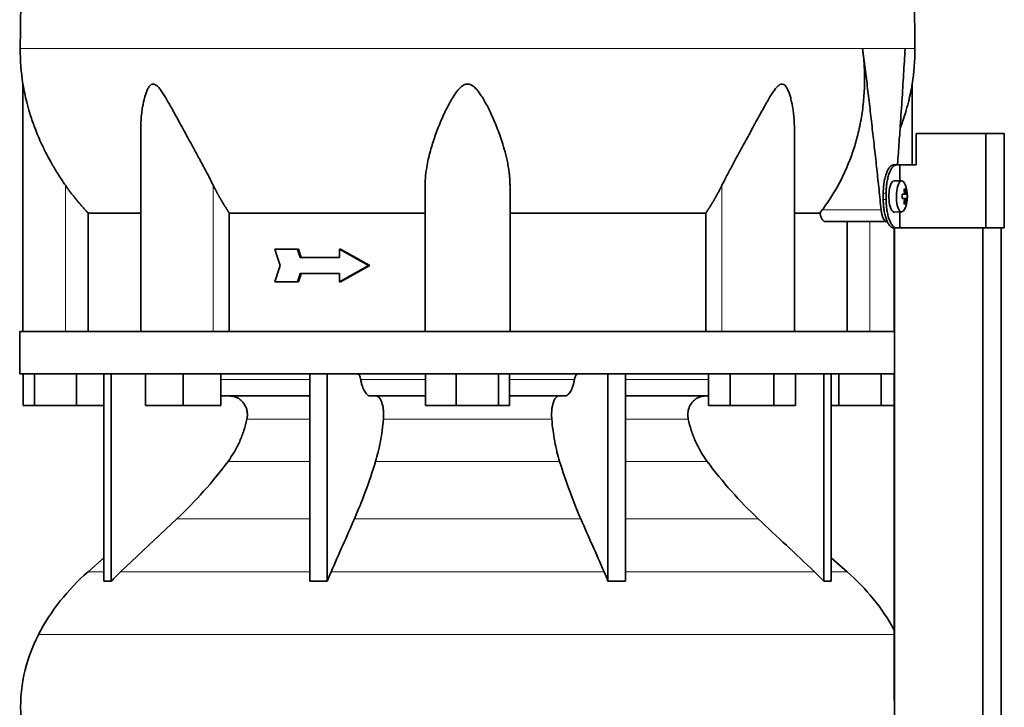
# Model space of a CAD drawing. Header units: millimetres. Extents: x 434 to 1326, y -2761 to 1974.
# Tile 29 of 33: x 950 to 1263, y 1029 to 1247. Entities that reach past the tile are written whole.
import ezdxf

# ---------------------------------------------------------------- set-up
doc = ezdxf.new("R2010")
doc.units = ezdxf.units.MM
for name, color, linetype in [('M5X8_UNI7687', 7, 'Continuous'), ('MID_344-7', 7, 'Continuous'), ('VSI344-454_TERMI', 7, 'Continuous'), ('VSI344-454_TESTA', 7, 'Continuous'), ('VSI344_DIFFUSORE', 7, 'Continuous')]:
    doc.layers.add(name, color=color, linetype=linetype)

# ---------------------------------------------------------------- blocks, each defined once
blk = doc.blocks.new('SE3')
at = {"layer": 'M5X8_UNI7687', "color": 7, "linetype": 'Continuous', "lineweight": 35}
for p, q in [((1230.37, 1196.08), (1228.02, 1196.15)), ((1231.9, 1191.86), (1230.5, 1191.74)), ((1230.5, 1191.81), (1231.08, 1191.86)), ((1232.09, 1191.85), (1230.5, 1191.73)), ((1231.53, 1193.49), (1231.12, 1193.18)), ((1232.09, 1190.46), (1230.5, 1190.58)), ((1230.5, 1190.57), (1231.9, 1190.44)), ((1231.08, 1190.44), (1230.5, 1190.5)), ((1231.53, 1188.82), (1231.12, 1189.12)), ((1228.02, 1186.15), (1230.37, 1186.22))]:
    blk.add_line(p, q, dxfattribs=at)
at = {"layer": 'M5X8_UNI7687', "color": 4, "linetype": 'Continuous', "lineweight": 9}
for p, q in [((1230.5, 1191.81), (1231.07, 1191.86)), ((1231.24, 1192.32), (1231.73, 1192.36)), ((1231.07, 1190.44), (1230.5, 1190.5)), ((1231.73, 1189.95), (1231.24, 1189.99))]:
    blk.add_line(p, q, dxfattribs=at)
at = {"layer": 'M5X8_UNI7687', "color": 7, "linetype": 'Continuous', "lineweight": 35}
for centre, radius, start, end in [((1222.18, 1191.15), 10, 337.7946, 22.2054), ((1222.5, 1191.15), 9.62, 355.8727, 4.1273)]:
    blk.add_arc(centre, radius, start, end, dxfattribs=at)
for centre, major_axis, ratio, start_param, end_param in [((1228.01, 1191.15), (0, 5), 0.34202, 0, 3.151709), ((1230.36, 1191.15), (0, -4.93), 0.34202, 2.444185, 6.283185), ((1222.19, 1191), (9.97, 0.82), 0.029809, 0.468971, 0.583531), ((1225.3, 1191.15), (0, -9.26), 0.562348, 1.49595, 1.645642), ((1224.26, 1188.09), (7.67, 5.19), 0.199978, 0.212267, 0.361959), ((1222.25, 1191.15), (0, 10), 0.906308, 4.833518, 4.948078), ((1222.14, 1191.15), (0, 10), 0.965926, 4.833518, 4.948078), ((1222.19, 1191), (9.97, 0.82), 0.029809, 0.112154, 0.226713), ((1222.19, 1191.31), (9.97, -0.82), 0.029809, -0.583531, -0.468971), ((1222.25, 1191.15), (0, -10), 0.906308, 1.335108, 1.449667), ((1224.26, 1194.22), (7.67, -5.19), 0.199978, -0.361959, -0.212267), ((1222.14, 1191.15), (0, -10), 0.965926, 1.335108, 1.449667), ((1222.19, 1191.31), (9.97, -0.82), 0.029809, -0.226713, -0.112154), ((1230.36, 1191.15), (0, -4.93), 0.34202, 0, 0.697408)]:
    blk.add_ellipse(centre, major_axis=major_axis, ratio=ratio, start_param=start_param, end_param=end_param, dxfattribs=at)
for points in [[(1231.07, 1191.86), (1231.08, 1191.86), (1231.09, 1191.87), (1231.12, 1191.87), (1231.14, 1191.89), (1231.15, 1191.9), (1231.17, 1191.92), (1231.19, 1191.95), (1231.2, 1191.98), (1231.22, 1192.01), (1231.23, 1192.05), (1231.24, 1192.09), (1231.24, 1192.13), (1231.25, 1192.17), (1231.25, 1192.22), (1231.25, 1192.26), (1231.25, 1192.31), (1231.24, 1192.34), (1231.24, 1192.36)], [(1231.73, 1192.36), (1231.73, 1192.34), (1231.73, 1192.31), (1231.74, 1192.26), (1231.75, 1192.22), (1231.76, 1192.17), (1231.77, 1192.13), (1231.78, 1192.09), (1231.79, 1192.05), (1231.8, 1192.01), (1231.81, 1191.98), (1231.83, 1191.95), (1231.84, 1191.92), (1231.85, 1191.9), (1231.86, 1191.89), (1231.87, 1191.87), (1231.89, 1191.87), (1231.89, 1191.86), (1231.9, 1191.86)], [(1231.24, 1189.95), (1231.24, 1189.96), (1231.25, 1190), (1231.25, 1190.04), (1231.25, 1190.09), (1231.25, 1190.13), (1231.24, 1190.18), (1231.24, 1190.22), (1231.23, 1190.26), (1231.22, 1190.3), (1231.2, 1190.33), (1231.19, 1190.36), (1231.17, 1190.38), (1231.15, 1190.4), (1231.14, 1190.42), (1231.12, 1190.43), (1231.09, 1190.44), (1231.08, 1190.44), (1231.07, 1190.44)], [(1231.9, 1190.44), (1231.89, 1190.44), (1231.89, 1190.44), (1231.87, 1190.43), (1231.86, 1190.42), (1231.85, 1190.4), (1231.84, 1190.38), (1231.83, 1190.36), (1231.81, 1190.33), (1231.8, 1190.3), (1231.79, 1190.26), (1231.78, 1190.22), (1231.77, 1190.18), (1231.76, 1190.13), (1231.75, 1190.09), (1231.74, 1190.04), (1231.73, 1190), (1231.73, 1189.96), (1231.73, 1189.95)]]:
    blk.add_open_spline(points, degree=3, dxfattribs=at)
at = {"layer": 'MID_344-7', "color": 7, "linetype": 'Continuous', "lineweight": 35}
for p, q in [((1228.02, 1181.15), (1228.02, 1148.15)), ((1228.09, 1181.15), (1228.09, -320.85)), ((1256.22, -320.85), (1256.22, 1181.15)), ((1262.02, -320.85), (1262.02, 1181.15)), ((1228.07, 1134.65), (1228.07, 1148.15)), ((1228.02, 1134.65), (1228.02, 1030.71))]:
    blk.add_line(p, q, dxfattribs=at)
at = {"layer": 'VSI344-454_TERMI', "color": 7, "linetype": 'Continuous', "lineweight": 35}
for p, q in [((1257.1, 1211.15), (1235.01, 1211.15)), ((1235.01, 1211.15), (1235.01, 1201.15)), ((1263.03, 1211.15), (1257.1, 1211.15)), ((1257.1, 1211.15), (1257.1, 1181.15)), ((1263.03, 1211.15), (1263.03, 1181.15)), ((1227.73, 1201.15), (1228.66, 1201.15)), ((1228.66, 1201.15), (1229.83, 1201.15)), ((1229.83, 1196.1), (1229.83, 1201.15)), ((1229.83, 1201.15), (1235.01, 1201.15)), ((1224.51, 1190.15), (1224.51, 1192.15)), ((1225.43, 1190.15), (1225.43, 1192.15)), ((1229.83, 1181.15), (1229.83, 1186.21)), ((1228.66, 1181.15), (1227.73, 1181.15)), ((1228.66, 1181.15), (1229.83, 1181.15)), ((1257.1, 1181.15), (1229.83, 1181.15)), ((1263.03, 1181.15), (1257.1, 1181.15))]:
    blk.add_line(p, q, dxfattribs=at)
at = {"layer": 'VSI344-454_TERMI', "color": 4, "linetype": 'Continuous', "lineweight": 9}
for p, q in [((1224.51, 1192.15), (1225.43, 1192.15)), ((1225.43, 1190.15), (1224.51, 1190.15))]:
    blk.add_line(p, q, dxfattribs=at)
at = {"layer": 'VSI344-454_TERMI', "color": 7, "linetype": 'Continuous', "lineweight": 35}
for points, knots in [([(1224.51, 1192.15), (1224.51, 1192.25), (1224.51, 1192.45), (1224.51, 1192.75), (1224.52, 1193.04), (1224.54, 1193.33), (1224.55, 1193.62), (1224.57, 1193.91), (1224.6, 1194.2), (1224.62, 1194.48), (1224.66, 1194.76), (1224.69, 1195.05), (1224.73, 1195.33), (1224.8, 1195.78), (1224.91, 1196.4), (1225.08, 1197.16), (1225.28, 1197.87), (1225.5, 1198.53), (1225.75, 1199.12), (1226, 1199.65), (1226.28, 1200.11), (1226.53, 1200.44), (1226.75, 1200.68), (1226.95, 1200.85), (1227.15, 1200.99), (1227.34, 1201.08), (1227.54, 1201.14), (1227.67, 1201.15), (1227.73, 1201.15)], [0, 0, 0, 0, 0.020997, 0.041893, 0.062713, 0.083477, 0.104209, 0.124931, 0.145666, 0.166436, 0.187265, 0.208173, 0.229184, 0.250319, 0.312379, 0.374611, 0.437429, 0.499972, 0.562502, 0.625327, 0.687534, 0.749602, 0.791735, 0.833469, 0.874983, 0.916456, 0.958068, 1, 1, 1, 1]), ([(1228.66, 1201.15), (1228.63, 1201.15), (1228.56, 1201.15), (1228.46, 1201.14), (1228.36, 1201.11), (1228.27, 1201.08), (1228.17, 1201.04), (1228.07, 1200.98), (1227.97, 1200.92), (1227.87, 1200.85), (1227.78, 1200.77), (1227.68, 1200.68), (1227.58, 1200.58), (1227.42, 1200.4), (1227.2, 1200.11), (1226.93, 1199.65), (1226.67, 1199.12), (1226.43, 1198.53), (1226.2, 1197.87), (1226, 1197.16), (1225.83, 1196.4), (1225.7, 1195.69), (1225.61, 1195.05), (1225.54, 1194.48), (1225.49, 1193.91), (1225.46, 1193.33), (1225.43, 1192.74), (1225.43, 1192.35), (1225.43, 1192.15)], [0, 0, 0, 0, 0.021018, 0.041934, 0.062771, 0.08355, 0.104295, 0.125028, 0.145771, 0.166547, 0.187379, 0.208288, 0.229298, 0.250429, 0.312489, 0.374705, 0.437522, 0.500061, 0.562591, 0.625422, 0.687637, 0.749714, 0.79185, 0.833578, 0.875077, 0.916526, 0.958107, 1, 1, 1, 1]), ([(1227.73, 1181.15), (1227.7, 1181.15), (1227.64, 1181.16), (1227.54, 1181.17), (1227.44, 1181.19), (1227.34, 1181.23), (1227.24, 1181.27), (1227.15, 1181.32), (1227.05, 1181.39), (1226.95, 1181.46), (1226.85, 1181.54), (1226.75, 1181.63), (1226.66, 1181.73), (1226.5, 1181.91), (1226.28, 1182.2), (1226, 1182.66), (1225.75, 1183.18), (1225.5, 1183.78), (1225.28, 1184.43), (1225.08, 1185.15), (1224.91, 1185.9), (1224.78, 1186.61), (1224.69, 1187.26), (1224.62, 1187.82), (1224.57, 1188.4), (1224.53, 1188.98), (1224.51, 1189.56), (1224.51, 1189.96), (1224.51, 1190.15)], [0, 0, 0, 0, 0.021018, 0.041935, 0.062772, 0.083551, 0.104297, 0.125029, 0.145773, 0.166549, 0.187381, 0.20829, 0.2293, 0.250431, 0.312491, 0.374707, 0.437523, 0.500061, 0.562591, 0.625422, 0.687637, 0.749714, 0.79185, 0.833578, 0.875076, 0.916526, 0.958107, 1, 1, 1, 1]), ([(1225.43, 1190.15), (1225.43, 1190.05), (1225.43, 1189.86), (1225.44, 1189.56), (1225.44, 1189.27), (1225.46, 1188.98), (1225.47, 1188.69), (1225.49, 1188.4), (1225.52, 1188.11), (1225.55, 1187.83), (1225.58, 1187.54), (1225.61, 1187.26), (1225.65, 1186.98), (1225.72, 1186.52), (1225.83, 1185.9), (1226, 1185.15), (1226.2, 1184.43), (1226.43, 1183.78), (1226.67, 1183.18), (1226.93, 1182.66), (1227.2, 1182.2), (1227.45, 1181.87), (1227.68, 1181.62), (1227.87, 1181.45), (1228.07, 1181.32), (1228.27, 1181.22), (1228.46, 1181.16), (1228.59, 1181.16), (1228.66, 1181.15)], [0, 0, 0, 0, 0.020996, 0.041893, 0.062713, 0.083477, 0.104209, 0.124931, 0.145666, 0.166436, 0.187264, 0.208173, 0.229184, 0.250319, 0.312379, 0.374611, 0.437429, 0.499972, 0.562503, 0.625328, 0.687536, 0.749604, 0.791737, 0.833471, 0.874985, 0.916457, 0.958069, 1, 1, 1, 1])]:
    blk.add_open_spline(points, degree=3, knots=knots, dxfattribs=at)
at = {"layer": 'VSI344-454_TESTA', "color": 4, "linetype": 'Continuous', "lineweight": 9}
for p, q in [((1231.45, 1238.18), (1217.95, 1238.18)), ((964.22, 1148.15), (964.22, 1194.73)), ((1011.26, 1148.15), (1011.26, 1194.73)), ((1173.18, 1148.15), (1173.18, 1194.73)), ((1205.08, 1186.86), (1223.82, 1186.86)), ((1220.22, 1148.15), (1220.22, 1183.15))]:
    blk.add_line(p, q, dxfattribs=at)
at = {"layer": 'VSI344-454_TESTA', "color": 7, "linetype": 'Continuous', "lineweight": 35}
for p, q in [((950.72, 1226.9), (950.72, 1148.15)), ((1233.72, 1201.15), (1233.72, 1226.9)), ((988.21, 1212.52), (988.21, 1148.15)), ((1196.23, 1148.15), (1196.23, 1212.52)), ((1078.72, 1148.15), (1078.72, 1194.73)), ((1105.72, 1148.15), (1105.72, 1194.73)), ((971.47, 1185.86), (971.47, 1148.15)), ((1016.39, 1185.86), (1016.39, 1148.15)), ((1168.06, 1185.86), (1168.06, 1148.15)), ((1204.36, 1185.86), (1196.34, 1185.86)), ((1204.36, 1185.86), (1205.08, 1186.86)), ((1205.99, 1183.15), (1225.59, 1183.15)), ((1212.97, 1183.15), (1212.97, 1148.15)), ((1038.06, 1174.32), (1030.91, 1174.32)), ((1038.44, 1174.32), (1038.06, 1174.32)), ((1051.83, 1174.32), (1051.44, 1174.32)), ((1060.74, 1169.15), (1051.44, 1174.32)), ((1051.44, 1174.32), (1051.44, 1171.74)), ((1061.12, 1169.15), (1051.83, 1174.32)), ((1051.44, 1171.74), (1038.9, 1171.74)), ((1060.74, 1169.15), (1051.44, 1163.99)), ((1061.12, 1169.15), (1051.83, 1163.99)), ((1061.12, 1169.15), (1060.74, 1169.15)), ((1051.44, 1166.57), (1038.9, 1166.57)), ((1051.44, 1166.57), (1051.44, 1163.99)), ((1038.06, 1163.99), (1030.91, 1163.99)), ((1038.44, 1163.99), (1038.06, 1163.99)), ((1051.83, 1163.99), (1051.44, 1163.99))]:
    blk.add_line(p, q, dxfattribs=at)
for centre, start, end in [((1026.18, 1238.28), 180.0677, 188.5809), ((1158.26, 1238.28), 351.4193, 359.9323)]:
    blk.add_arc(centre, 76.32, start, end, dxfattribs=at)
for points, degree, knots in [([(976.96, 1374.61), (975.5, 1369.74), (971.54, 1359.9), (964.28, 1344.74), (958.1, 1328.38), (954.35, 1311.86), (952.13, 1295.71), (950.88, 1279.74), (950.21, 1263.86), (950, 1250.09), (949.87, 1241.54), (949.87, 1238.19)], 3, [0, 0, 0, 0, 0.117079, 0.240569, 0.360617, 0.476421, 0.590288, 0.703407, 0.816259, 0.929029, 1, 1, 1, 1]), ([(1207.48, 1374.61), (1208.94, 1369.74), (1212.9, 1359.9), (1220.16, 1344.74), (1226.35, 1328.38), (1230.09, 1311.86), (1232.31, 1295.71), (1233.56, 1279.74), (1234.23, 1263.86), (1234.44, 1250.09), (1234.58, 1241.54), (1234.58, 1238.19)], 3, [0, 0, 0, 0, 0.117079, 0.240569, 0.360617, 0.476421, 0.590288, 0.703407, 0.816259, 0.929029, 1, 1, 1, 1]), ([(1205.08, 1186.86), (1205.56, 1187.5), (1206.51, 1188.8), (1207.84, 1190.8), (1209.11, 1192.85), (1210.3, 1194.95), (1211.41, 1197.1), (1212.44, 1199.28), (1213.39, 1201.5), (1214.26, 1203.76), (1215.06, 1206.05), (1215.77, 1208.37), (1216.68, 1211.76), (1217.62, 1216.26), (1218.33, 1221.84), (1218.61, 1227.38), (1218.51, 1232.82), (1218.13, 1236.41), (1217.95, 1238.18)], 3, [0, 0, 0, 0, 0.045711, 0.091341, 0.13689, 0.182361, 0.227753, 0.273067, 0.318303, 0.363461, 0.408543, 0.453547, 0.498475, 0.603623, 0.706356, 0.806668, 0.904552, 1, 1, 1, 1]), ([(1229.03, 1201.15), (1229.06, 1201.54), (1229.18, 1203.1), (1229.37, 1205.8), (1229.61, 1209.21), (1229.98, 1214.42), (1230.44, 1221.35), (1230.98, 1229.91), (1231.3, 1235.47), (1231.45, 1238.18)], 3, [0.2784568, 0.2784568, 0.2784568, 0.2784568, 0.3008671, 0.3697767, 0.4361634, 0.5000272, 0.6747049, 0.8413625, 1, 1, 1, 1]), ([(964.22, 1194.73), (963.91, 1195.17), (963.29, 1196.08), (962.36, 1197.49), (961.42, 1198.97), (960.48, 1200.53), (959.32, 1202.56), (957.94, 1205.15), (956.51, 1208.11), (955.3, 1210.91), (954.08, 1214.04), (952.92, 1217.45), (951.94, 1220.99), (951.34, 1223.61), (951.02, 1225.21), (950.85, 1226.13), (950.75, 1226.71), (950.72, 1226.89), (950.72, 1226.89)], 3, [0, 0, 0, 0, 0.0207315, 0.0423915, 0.0649855, 0.0885178, 0.1129927, 0.1557981, 0.2041241, 0.2433105, 0.2789295, 0.3409942, 0.392778, 0.4359518, 0.4604978, 0.4716154, 0.4871189, 0.4999901, 0.4999901, 0.4999901, 0.4999901]), ([(1011.26, 1194.73), (1011.04, 1195.16), (1010.6, 1196.05), (1009.9, 1197.42), (1009.08, 1198.97), (1008.15, 1200.72), (1006.83, 1203.16), (1005.26, 1206.04), (1003.52, 1209.21), (1001.98, 1212.03), (1000.62, 1214.52), (999.41, 1216.74), (998.03, 1219.25), (996.77, 1221.5), (995.58, 1223.48), (994.77, 1224.72), (993.97, 1225.76), (993.18, 1226.55), (992.33, 1226.98), (991.52, 1226.79), (990.88, 1226.13), (990.34, 1225.2), (989.87, 1224.07), (989.29, 1222.21), (988.83, 1220.04), (988.48, 1217.56), (988.28, 1215.38), (988.22, 1213.67), (988.21, 1212.71), (988.21, 1212.52)], 3, [0, 0, 0, 0, 0.020247, 0.0413012, 0.0631676, 0.0911499, 0.1206822, 0.1725651, 0.2189806, 0.2600001, 0.2962057, 0.3283254, 0.3570821, 0.4069553, 0.4285992, 0.4484587, 0.4665056, 0.4826091, 0.4971306, 0.5113122, 0.5266668, 0.543344, 0.562023, 0.5826937, 0.6304427, 0.6595254, 0.6923195, 0.7261108, 0.7344062, 0.7344062, 0.7344062, 0.7344062]), ([(1105.72, 1194.73), (1105.72, 1195.16), (1105.7, 1196.05), (1105.61, 1197.42), (1105.44, 1198.97), (1105.18, 1200.72), (1104.7, 1203.16), (1103.97, 1206.04), (1102.99, 1209.21), (1101.97, 1212.03), (1100.98, 1214.52), (1100.01, 1216.74), (1098.83, 1219.25), (1097.64, 1221.5), (1096.4, 1223.48), (1095.51, 1224.72), (1094.58, 1225.76), (1093.59, 1226.55), (1092.47, 1226.98), (1091.29, 1226.79), (1090.27, 1226.13), (1089.34, 1225.2), (1088.45, 1224.07), (1087.22, 1222.21), (1086.02, 1220.04), (1084.81, 1217.56), (1083.83, 1215.38), (1082.89, 1213.11), (1081.74, 1210.06), (1080.71, 1206.88), (1079.86, 1203.65), (1079.26, 1200.8), (1078.82, 1197.83), (1078.75, 1195.73), (1078.72, 1194.73)], 3, [0, 0, 0, 0, 0.020247, 0.041301, 0.063168, 0.09115, 0.120682, 0.172565, 0.218981, 0.26, 0.296206, 0.328325, 0.357082, 0.406955, 0.428599, 0.448459, 0.466506, 0.482609, 0.497131, 0.511312, 0.526667, 0.543344, 0.562023, 0.582694, 0.630443, 0.659525, 0.692319, 0.726111, 0.759233, 0.82594, 0.865768, 0.902245, 0.953307, 1, 1, 1, 1]), ([(1196.23, 1212.52), (1196.23, 1213.22), (1196.2, 1214.65), (1196.05, 1216.74), (1195.75, 1219.25), (1195.33, 1221.5), (1194.77, 1223.48), (1194.32, 1224.72), (1193.81, 1225.76), (1193.21, 1226.55), (1192.46, 1226.98), (1191.61, 1226.79), (1190.8, 1226.13), (1190.03, 1225.2), (1189.24, 1224.07), (1188.08, 1222.21), (1186.85, 1220.04), (1185.48, 1217.56), (1184.29, 1215.38), (1183.05, 1213.11), (1181.38, 1210.06), (1179.64, 1206.88), (1177.88, 1203.65), (1176.33, 1200.8), (1174.75, 1197.83), (1173.69, 1195.73), (1173.18, 1194.73)], 3, [0.2656245, 0.2656245, 0.2656245, 0.2656245, 0.2962057, 0.3283254, 0.3570821, 0.4069553, 0.4285992, 0.4484587, 0.4665056, 0.4826091, 0.4971306, 0.5113122, 0.5266668, 0.543344, 0.562023, 0.5826937, 0.6304427, 0.6595254, 0.6923195, 0.7261108, 0.7592332, 0.8259403, 0.8657684, 0.9022453, 0.9533075, 1, 1, 1, 1]), ([(1233.72, 1226.89), (1233.72, 1226.89), (1233.72, 1226.89), (1233.69, 1226.71), (1233.58, 1226.05), (1233.4, 1225.1), (1233.17, 1223.97), (1232.88, 1222.62), (1232.38, 1220.53), (1231.51, 1217.43), (1230.56, 1214.62), (1229.94, 1212.99), (1229.86, 1212.78)], 3, [0.499991, 0.499991, 0.499991, 0.499991, 0.5000341, 0.5129562, 0.5284792, 0.5444389, 0.5641957, 0.583938, 0.6074587, 0.6593255, 0.7214848, 0.730703, 0.730703, 0.730703, 0.730703]), ([(971.47, 1185.86), (969.48, 1187.96), (967.66, 1190.18), (965.86, 1192.38), (964.22, 1194.73)], 2, [0, 0, 0, 0.5, 0.5, 1, 1, 1]), ([(1016.39, 1185.86), (1014.97, 1187.96), (1013.69, 1190.18), (1012.42, 1192.38), (1011.26, 1194.73)], 2, [0, 0, 0, 0.5, 0.5, 1, 1, 1]), ([(1173.18, 1194.73), (1172.03, 1192.39), (1170.75, 1190.18), (1169.47, 1187.96), (1168.06, 1185.86)], 2, [0, 0, 0, 0.5, 0.5, 1, 1, 1]), ([(971.47, 1185.86), (972.11, 1185.86), (973.14, 1185.86), (975.98, 1185.86), (977.79, 1185.86), (982.15, 1185.86), (984.7, 1185.86), (987.76, 1185.86), (987.93, 1185.86), (988.1, 1185.86)], 3, [0, 0, 0, 0, 0.25, 0.25, 0.5, 0.5, 0.75, 0.75, 0.764371, 0.764371, 0.764371, 0.764371]), ([(1016.39, 1185.86), (1020.84, 1185.86), (1025.54, 1185.86), (1035.35, 1185.86), (1040.46, 1185.86), (1050.99, 1185.86), (1056.41, 1185.86), (1067.44, 1185.86), (1073.06, 1185.86), (1078.72, 1185.86)], 3, [0, 0, 0, 0, 0.25, 0.25, 0.5, 0.5, 0.75, 0.75, 1, 1, 1, 1]), ([(1105.72, 1185.86), (1111.38, 1185.86), (1117, 1185.86), (1128.04, 1185.86), (1133.45, 1185.86), (1143.98, 1185.86), (1149.09, 1185.86), (1158.9, 1185.86), (1163.61, 1185.86), (1168.06, 1185.86)], 3, [0, 0, 0, 0, 0.25, 0.25, 0.5, 0.5, 0.75, 0.75, 1, 1, 1, 1]), ([(1205.99, 1183.15), (1205.96, 1183.15), (1205.91, 1183.16), (1205.83, 1183.17), (1205.75, 1183.2), (1205.67, 1183.23), (1205.59, 1183.28), (1205.46, 1183.37), (1205.28, 1183.55), (1205.05, 1183.86), (1204.85, 1184.25), (1204.69, 1184.64), (1204.57, 1184.99), (1204.49, 1185.26), (1204.42, 1185.55), (1204.38, 1185.76), (1204.36, 1185.86)], 3, [0, 0, 0, 0, 0.041685, 0.083129, 0.124417, 0.165635, 0.206869, 0.248205, 0.373034, 0.498358, 0.621809, 0.745536, 0.809628, 0.873199, 0.936554, 1, 1, 1, 1]), ([(1223.82, 1186.86), (1223.83, 1186.78), (1223.85, 1186.63), (1223.88, 1186.41), (1223.91, 1186.19), (1223.95, 1185.98), (1223.99, 1185.77), (1224.03, 1185.57), (1224.12, 1185.21), (1224.26, 1184.72), (1224.49, 1184.17), (1224.74, 1183.73), (1224.97, 1183.45), (1225.16, 1183.3), (1225.3, 1183.21), (1225.44, 1183.16), (1225.54, 1183.16), (1225.59, 1183.15)], 3, [0, 0, 0, 0, 0.036137, 0.072006, 0.107687, 0.143258, 0.1788, 0.214393, 0.250117, 0.375419, 0.499764, 0.624342, 0.749875, 0.812239, 0.874428, 0.936872, 1, 1, 1, 1])]:
    blk.add_open_spline(points, degree=degree, knots=knots, dxfattribs=at)
at = {"layer": 'VSI344-454_TESTA', "color": 4, "linetype": 'Continuous', "lineweight": 9}
for points, weights in [([(949.87, 1238.19), (949.87, 1238.19), (1130.59, 1238.19), (1217.95, 1238.18)], [1, 0.494458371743, 0.494458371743, 1]), ([(1231.45, 1238.18), (1233.53, 1238.19), (1234.58, 1238.19), (1234.58, 1238.19)], [1, 0.996331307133, 0.996331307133, 1])]:
    blk.add_rational_spline(points, weights, degree=3, dxfattribs=at)
at = {"layer": 'VSI344-454_TESTA', "color": 7, "linetype": 'Continuous', "lineweight": 35}
for points, degree in [([(1223.82, 1186.86), (1221.19, 1212.63), (1217.95, 1238.18)], 2), ([(1032.55, 1169.15), (1032, 1170.88), (1031.45, 1172.6), (1030.91, 1174.32)], 3), ([(1038.9, 1171.74), (1038.62, 1172.6), (1038.34, 1173.46), (1038.06, 1174.32)], 3), ([(1039.29, 1171.74), (1039, 1172.6), (1038.72, 1173.46), (1038.44, 1174.32)], 3), ([(1032.55, 1169.15), (1032, 1167.43), (1031.45, 1165.71), (1030.91, 1163.99)], 3), ([(1038.9, 1166.57), (1038.62, 1165.71), (1038.34, 1164.85), (1038.06, 1163.99)], 3), ([(1039.29, 1166.57), (1039, 1165.71), (1038.72, 1164.85), (1038.44, 1163.99)], 3)]:
    blk.add_open_spline(points, degree=degree, dxfattribs=at)
at = {"layer": 'VSI344_DIFFUSORE', "color": 7, "linetype": 'Continuous', "lineweight": 35}
for p, q in [((949.72, 1148.15), (1228.07, 1148.15)), ((949.72, 1148.15), (949.72, 1134.65)), ((949.72, 1134.65), (1228.07, 1134.65)), ((950.84, 1124.65), (950.84, 1134.65)), ((954.42, 1124.65), (954.42, 1134.65)), ((967.81, 1124.65), (967.81, 1134.65)), ((976.51, 1068.69), (976.51, 1134.65)), ((978.81, 1068.69), (978.81, 1134.65)), ((989.71, 1124.65), (989.71, 1134.65)), ((1001.71, 1124.65), (1001.71, 1134.65)), ((1013.71, 1124.65), (1013.71, 1134.65)), ((1042, 1068.69), (1042, 1134.65)), ((1047.54, 1068.69), (1047.54, 1134.65)), ((1078.84, 1124.65), (1078.84, 1134.65)), ((1088.63, 1124.65), (1088.63, 1134.65)), ((1102.02, 1124.65), (1102.02, 1134.65)), ((1105.61, 1124.65), (1105.61, 1134.65)), ((1136.9, 1068.69), (1136.9, 1134.65)), ((1142.45, 1068.69), (1142.45, 1134.65)), ((1168.87, 1124.65), (1168.87, 1134.65)), ((1175.8, 1124.65), (1175.8, 1134.65)), ((1189.66, 1124.65), (1189.66, 1134.65)), ((1196.59, 1124.65), (1196.59, 1134.65)), ((1205.63, 1068.69), (1205.63, 1134.65)), ((1207.93, 1068.69), (1207.93, 1134.65)), ((1210.42, 1124.65), (1210.42, 1134.65)), ((1223.81, 1124.65), (1223.81, 1134.65)), ((1042, 1127.65), (1013.71, 1127.65)), ((1078.84, 1127.65), (1061.34, 1127.65)), ((1123.11, 1127.65), (1105.61, 1127.65)), ((1168.87, 1127.65), (1142.45, 1127.65)), ((954.42, 1124.65), (950.84, 1124.65)), ((967.81, 1124.65), (954.42, 1124.65)), ((976.51, 1124.65), (967.81, 1124.65)), ((1001.71, 1124.65), (989.71, 1124.65)), ((1013.71, 1124.65), (1001.71, 1124.65)), ((1088.63, 1124.65), (1078.84, 1124.65)), ((1102.02, 1124.65), (1088.63, 1124.65)), ((1105.61, 1124.65), (1102.02, 1124.65)), ((1175.8, 1124.65), (1168.87, 1124.65)), ((1189.66, 1124.65), (1175.8, 1124.65)), ((1196.59, 1124.65), (1189.66, 1124.65)), ((1210.42, 1124.65), (1207.93, 1124.65)), ((1223.81, 1124.65), (1210.42, 1124.65)), ((1228.02, 1124.65), (1223.81, 1124.65)), ((999.73, 1088.56), (981.81, 1071.7)), ((976.51, 1076.12), (971.43, 1071.7)), ((1213.01, 1071.7), (1207.93, 1076.12)), ((1047.54, 1068.69), (1048.78, 1071.7)), ((1202.64, 1071.7), (1205.63, 1068.69)), ((1042, 1068.69), (1047.54, 1068.69)), ((1205.63, 1068.69), (1207.93, 1068.69))]:
    blk.add_line(p, q, dxfattribs=at)
at = {"layer": 'VSI344_DIFFUSORE', "color": 4, "linetype": 'Continuous', "lineweight": 9}
for p, q in [((1013.71, 1132.87), (1042, 1132.87)), ((1058.21, 1132.87), (1078.84, 1132.87)), ((1105.61, 1132.87), (1126.23, 1132.87)), ((1142.45, 1132.87), (1168.87, 1132.87)), ((1042, 1120.32), (1022, 1120.32)), ((1119.01, 1120.32), (1065.43, 1120.32)), ((1162.44, 1120.32), (1142.45, 1120.32)), ((1015.98, 1106.85), (1042, 1106.85)), ((1062.94, 1106.85), (1121.5, 1106.85)), ((1142.45, 1106.85), (1168.46, 1106.85)), ((999.73, 1088.56), (1042, 1088.56)), ((1056.21, 1088.56), (1128.24, 1088.56)), ((1142.45, 1088.56), (1184.71, 1088.56)), ((976.51, 1071.7), (971.43, 1071.7)), ((981.81, 1071.7), (1042, 1071.7)), ((1048.78, 1071.7), (1135.66, 1071.7)), ((1142.45, 1071.7), (1202.64, 1071.7)), ((1207.93, 1071.7), (1213.01, 1071.7)), ((955.65, 1051.71), (1228.02, 1051.71))]:
    blk.add_line(p, q, dxfattribs=at)
at = {"layer": 'VSI344_DIFFUSORE', "color": 7, "linetype": 'Continuous', "lineweight": 35}
for centre, radius, start, end in [((1016.39, 1019.98), 68.53, 131, 152.418), ((1168.05, 1019.98), 68.53, 28.9585, 49), ((999.9, 1028.59), 49.92, 152.418, 183.9452)]:
    blk.add_arc(centre, radius, start, end, dxfattribs=at)
for points, knots in [([(1057.14, 1134.65), (1057.2, 1134.65), (1057.25, 1134.64), (1057.36, 1134.6), (1057.42, 1134.57), (1057.58, 1134.45), (1057.68, 1134.33), (1057.87, 1134.01), (1057.95, 1133.82), (1058.06, 1133.49), (1058.1, 1133.37), (1058.16, 1133.13), (1058.19, 1133), (1058.21, 1132.87)], [0, 0, 0, 0, 0.125, 0.125, 0.25, 0.25, 0.5, 0.5, 0.75, 0.75, 0.875, 0.875, 1, 1, 1, 1]), ([(1127.3, 1134.65), (1127.25, 1134.65), (1127.19, 1134.64), (1127.08, 1134.6), (1127.03, 1134.57), (1126.87, 1134.45), (1126.76, 1134.33), (1126.57, 1134.01), (1126.49, 1133.82), (1126.38, 1133.49), (1126.34, 1133.37), (1126.28, 1133.13), (1126.26, 1133), (1126.23, 1132.87)], [0, 0, 0, 0, 0.125, 0.125, 0.25, 0.25, 0.5, 0.5, 0.75, 0.75, 0.875, 0.875, 1, 1, 1, 1]), ([(1061.34, 1127.65), (1061.17, 1127.65), (1061.01, 1127.68), (1060.69, 1127.8), (1060.53, 1127.89), (1060.21, 1128.13), (1060.06, 1128.28), (1059.76, 1128.64), (1059.62, 1128.84), (1059.2, 1129.54), (1058.96, 1130.09), (1058.63, 1131.05), (1058.53, 1131.4), (1058.36, 1132.11), (1058.28, 1132.48), (1058.21, 1132.87)], [0, 0, 0, 0, 0.125, 0.125, 0.25, 0.25, 0.375, 0.375, 0.5, 0.5, 0.75, 0.75, 0.875, 0.875, 1, 1, 1, 1]), ([(1123.11, 1127.65), (1123.27, 1127.65), (1123.43, 1127.68), (1123.76, 1127.8), (1123.91, 1127.89), (1124.23, 1128.13), (1124.38, 1128.28), (1124.68, 1128.64), (1124.82, 1128.84), (1125.24, 1129.54), (1125.49, 1130.09), (1125.81, 1131.05), (1125.91, 1131.4), (1126.09, 1132.11), (1126.16, 1132.48), (1126.23, 1132.87)], [0, 0, 0, 0, 0.125, 0.125, 0.25, 0.25, 0.375, 0.375, 0.5, 0.5, 0.75, 0.75, 0.875, 0.875, 1, 1, 1, 1]), ([(1022, 1120.32), (1022.09, 1120.76), (1022.14, 1121.21), (1022.14, 1122.1), (1022.09, 1122.55), (1021.95, 1123.21), (1021.89, 1123.43), (1021.75, 1123.85), (1021.67, 1124.06), (1021.4, 1124.67), (1021.18, 1125.05), (1020.79, 1125.57), (1020.65, 1125.74), (1020.36, 1126.06), (1020.21, 1126.21), (1019.88, 1126.49), (1019.71, 1126.62), (1019.36, 1126.85), (1019.18, 1126.96), (1018.62, 1127.26), (1018.23, 1127.4), (1017.62, 1127.55), (1017.42, 1127.59), (1017, 1127.64), (1016.8, 1127.65), (1016.59, 1127.65)], [0, 0, 0, 0, 0.125, 0.125, 0.25, 0.25, 0.3125, 0.3125, 0.375, 0.375, 0.5, 0.5, 0.5625, 0.5625, 0.625, 0.625, 0.6875, 0.6875, 0.75, 0.75, 0.875, 0.875, 0.9375, 0.9375, 1, 1, 1, 1]), ([(1063.19, 1127.65), (1063.36, 1127.65), (1063.53, 1127.6), (1063.87, 1127.4), (1064.03, 1127.26), (1064.34, 1126.86), (1064.49, 1126.62), (1064.76, 1126.06), (1064.88, 1125.74), (1065.09, 1125.04), (1065.19, 1124.66), (1065.33, 1123.85), (1065.39, 1123.43), (1065.47, 1122.55), (1065.49, 1122.1), (1065.49, 1121.21), (1065.47, 1120.76), (1065.43, 1120.32)], [0, 0, 0, 0, 0.125, 0.125, 0.25, 0.25, 0.375, 0.375, 0.5, 0.5, 0.625, 0.625, 0.75, 0.75, 0.875, 0.875, 1, 1, 1, 1]), ([(1121.25, 1127.65), (1121.08, 1127.65), (1120.91, 1127.6), (1120.57, 1127.4), (1120.41, 1127.26), (1120.1, 1126.86), (1119.95, 1126.62), (1119.68, 1126.06), (1119.56, 1125.74), (1119.35, 1125.04), (1119.26, 1124.66), (1119.11, 1123.85), (1119.05, 1123.43), (1118.97, 1122.55), (1118.96, 1122.1), (1118.95, 1121.21), (1118.97, 1120.76), (1119.01, 1120.32)], [0, 0, 0, 0, 0.125, 0.125, 0.25, 0.25, 0.375, 0.375, 0.5, 0.5, 0.625, 0.625, 0.75, 0.75, 0.875, 0.875, 1, 1, 1, 1]), ([(1162.44, 1120.32), (1162.35, 1120.76), (1162.31, 1121.21), (1162.31, 1122.1), (1162.35, 1122.55), (1162.49, 1123.21), (1162.55, 1123.43), (1162.69, 1123.85), (1162.77, 1124.06), (1163.04, 1124.67), (1163.26, 1125.05), (1163.65, 1125.57), (1163.79, 1125.74), (1164.08, 1126.06), (1164.24, 1126.21), (1164.56, 1126.49), (1164.73, 1126.62), (1165.08, 1126.85), (1165.26, 1126.96), (1165.83, 1127.26), (1166.21, 1127.4), (1166.82, 1127.55), (1167.03, 1127.59), (1167.44, 1127.64), (1167.65, 1127.65), (1167.85, 1127.65)], [0, 0, 0, 0, 0.125, 0.125, 0.25, 0.25, 0.3125, 0.3125, 0.375, 0.375, 0.5, 0.5, 0.5625, 0.5625, 0.625, 0.625, 0.6875, 0.6875, 0.75, 0.75, 0.875, 0.875, 0.9375, 0.9375, 1, 1, 1, 1]), ([(1015.98, 1106.85), (1017.43, 1108.81), (1018.67, 1110.93), (1020.21, 1114.36), (1020.65, 1115.52), (1021.42, 1117.89), (1021.74, 1119.1), (1022, 1120.32)], [0, 0, 0, 0, 0.5, 0.5, 0.75, 0.75, 1, 1, 1, 1]), ([(1065.43, 1120.32), (1065.32, 1119.1), (1065.19, 1117.89), (1064.87, 1115.52), (1064.69, 1114.36), (1064.05, 1110.93), (1063.54, 1108.81), (1062.94, 1106.85)], [0, 0, 0, 0, 0.25, 0.25, 0.5, 0.5, 1, 1, 1, 1]), ([(1119.01, 1120.32), (1119.12, 1119.1), (1119.25, 1117.89), (1119.57, 1115.52), (1119.75, 1114.36), (1120.39, 1110.93), (1120.9, 1108.81), (1121.5, 1106.85)], [0, 0, 0, 0, 0.25, 0.25, 0.5, 0.5, 1, 1, 1, 1]), ([(1168.46, 1106.85), (1167.01, 1108.81), (1165.77, 1110.93), (1164.24, 1114.36), (1163.79, 1115.52), (1163.02, 1117.89), (1162.7, 1119.1), (1162.44, 1120.32)], [0, 0, 0, 0, 0.5, 0.5, 0.75, 0.75, 1, 1, 1, 1]), ([(999.73, 1088.56), (1002.67, 1091.32), (1005.5, 1094.24), (1010.96, 1100.38), (1013.54, 1103.56), (1015.98, 1106.85)], [0, 0, 0, 0, 0.5, 0.5, 1, 1, 1, 1]), ([(1062.94, 1106.85), (1061.93, 1103.56), (1060.86, 1100.38), (1058.6, 1094.24), (1057.42, 1091.32), (1056.21, 1088.56)], [0, 0, 0, 0, 0.5, 0.5, 1, 1, 1, 1]), ([(1121.5, 1106.85), (1122.51, 1103.56), (1123.58, 1100.38), (1125.84, 1094.24), (1127.02, 1091.32), (1128.24, 1088.56)], [0, 0, 0, 0, 0.5, 0.5, 1, 1, 1, 1]), ([(1184.71, 1088.56), (1181.77, 1091.32), (1178.94, 1094.24), (1173.48, 1100.38), (1170.9, 1103.56), (1168.46, 1106.85)], [0, 0, 0, 0, 0.5, 0.5, 1, 1, 1, 1])]:
    blk.add_open_spline(points, degree=3, knots=knots, dxfattribs=at)
for points in [[(1048.78, 1071.7), (1051.26, 1077.32), (1053.73, 1082.94), (1056.21, 1088.56)], [(1135.66, 1071.7), (1133.19, 1077.32), (1130.71, 1082.94), (1128.24, 1088.56)], [(1184.71, 1088.56), (1190.69, 1082.94), (1196.66, 1077.32), (1202.64, 1071.7)], [(981.81, 1071.7), (980.78, 1070.73), (979.78, 1069.73), (978.81, 1068.69)], [(1136.9, 1068.69), (1136.5, 1069.73), (1136.09, 1070.73), (1135.66, 1071.7)], [(978.81, 1068.69), (978.04, 1068.74), (977.28, 1068.74), (976.51, 1068.69)], [(1142.45, 1068.69), (1140.6, 1068.74), (1138.75, 1068.74), (1136.9, 1068.69)]]:
    blk.add_open_spline(points, degree=3, dxfattribs=at)

msp = doc.modelspace()

# ---------------------------------------------------------------- block references
msp.add_blockref('SE3', (0, 0))

doc.saveas('drawing.dxf')
